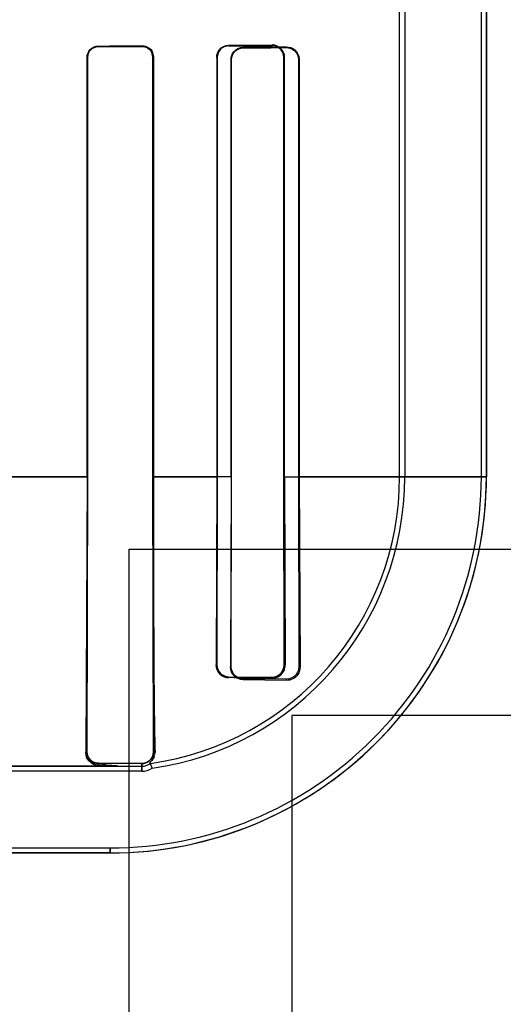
# Model space of a CAD drawing. Header units: millimetres. Extents: x 0 to 297, y 0 to 210.
# Tile 128 of 256: x 56.8808 to 56.9643, y 156.6153 to 156.7855. Entities that reach past the tile are written whole.
import ezdxf

# ---------------------------------------------------------------- set-up
doc = ezdxf.new("R2010")
doc.units = ezdxf.units.MM
doc.header["$LTSCALE"] = 16.335
doc.layers.get('0').update_dxf_attribs({"linetype": 'CONTINUOUS'})
for name, color, linetype in [('AXES_REF', 7, 'CONTINUOUS'), ('INTFCLR_1', 7, 'CONTINUOUS'), ('INTFCLR_72935', 7, 'CONTINUOUS')]:
    doc.layers.add(name, color=color, linetype=linetype)

msp = doc.modelspace()

# ---------------------------------------------------------------- linework, layer by layer
at = {"color": 7, "linetype": 'Continuous'}
for p, q in [((56.899636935, 156.4689782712), (56.899636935, 156.6939782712)), ((56.899636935, 156.6939782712), (57.068386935, 156.6939782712)), ((56.927761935, 156.6652548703), (56.927761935, 156.6030208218)), ((57.068386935, 156.6652548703), (56.927761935, 156.6652548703))]:
    msp.add_line(p, q, dxfattribs=at)
for radius in [4.8479140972, 4.8475, 4.8164570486]:
    msp.add_circle((57.445730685, 154.9564782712), radius, dxfattribs=at)
msp.add_arc((57.445730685, 154.9564782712), 4.8, 278.2771290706, 261.7228709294, dxfattribs=at)
at = {"layer": 'AXES_REF', "color": 9, "linetype": 'Continuous'}
for radius in [4.4222561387, 2.9642884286]:
    msp.add_circle((57.445730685, 154.9564782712), radius, dxfattribs=at)
at = {"layer": 'AXES_REF', "color": 7, "linetype": 'Continuous'}
msp.add_arc((57.445730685, 154.9564782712), 4.91, 143.2753905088, 36.7246094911, dxfattribs=at)
at = {"layer": 'INTFCLR_1', "color": 6, "linetype": 'Continuous'}
for p, q in [((56.9604852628, 156.7064711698), (56.9604852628, 158.0414795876)), ((56.9613668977, 156.7064711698), (56.9613668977, 158.0414711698)), ((56.9463668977, 156.7064711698), (56.9463668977, 156.7902665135)), ((56.9472485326, 156.7902664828), (56.9472485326, 156.7064711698)), ((56.8923954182, 156.7064711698), (56.8923954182, 156.7789711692)), ((56.8924774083, 156.7064711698), (56.8924774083, 156.7789711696)), ((56.903752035, 156.7789711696), (56.903752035, 156.7064711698)), ((56.9038426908, 156.7789711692), (56.9038426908, 156.7064711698)), ((56.9172588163, 156.7064711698), (56.9172588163, 156.7786226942)), ((56.91736256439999, 156.7064711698), (56.91736256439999, 156.7786226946)), ((56.9288876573, 156.7786226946), (56.9288876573, 156.7064711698)), ((56.929014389, 156.7786226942), (56.929014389, 156.7064711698)), ((56.8923954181, 156.7064711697), (56.8921642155, 156.6589711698)), ((56.892362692, 156.6589711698), (56.8924774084, 156.7064711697)), ((56.903752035, 156.7064711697), (56.9038797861, 156.6589711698)), ((56.9172588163, 156.7064711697), (56.917155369, 156.6736226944)), ((56.91730301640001, 156.6736226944), (56.9173625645, 156.7064711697)), ((56.9288876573, 156.7064711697), (56.9289586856, 156.6736226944)), ((56.929014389, 156.7064711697), (56.9291696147, 156.6736226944)), ((56.9268408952, 156.6715102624), (56.9193408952, 156.671562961)), ((56.9268408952, 156.671296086), (56.9193408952, 156.6713948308)), ((56.9018408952, 156.6569285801), (56.8943408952, 156.6569695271)), ((56.9036486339, 156.6561132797), (56.903322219, 156.6569572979)), ((56.9018408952, 156.6555895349), (56.77679555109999, 156.6555895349)), ((56.8963668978, 156.6564711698), (56.9018408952, 156.6564711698)), ((56.4748148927, 156.6423528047), (56.89636689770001, 156.6423528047))]:
    msp.add_line(p, q, dxfattribs=at)
at = {"layer": 'INTFCLR_1', "color": 9, "linetype": 'Continuous'}
for p, q in [((56.8943408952, 156.7809256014), (56.8943408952, 156.7808421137)), ((56.9018408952, 156.7808737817), (56.9018408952, 156.7809624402)), ((56.9193408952, 156.780719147), (56.9193408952, 156.7806118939)), ((56.9268408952, 156.780656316), (56.9268408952, 156.7807770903)), ((56.8924774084, 156.7789711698), (56.8923954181, 156.7789711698)), ((56.9038426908, 156.7789711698), (56.903752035, 156.7789711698)), ((56.9173625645, 156.7786226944), (56.9172588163, 156.7786226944)), ((56.929014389, 156.7786226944), (56.9288876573, 156.7786226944)), ((56.8924768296, 156.7064701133), (56.8786535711, 156.7064701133)), ((56.9173624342, 156.7064701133), (56.9037518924, 156.7064701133)), ((56.9613668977, 156.7064701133), (56.9288867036, 156.7064701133)), ((56.917155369, 156.6736226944), (56.91730301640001, 156.6736226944)), ((56.9289586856, 156.6736226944), (56.9291696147, 156.6736226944)), ((56.9193408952, 156.671562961), (56.9193408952, 156.6713948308)), ((56.9268408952, 156.671296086), (56.9268408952, 156.6715102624)), ((56.8921642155, 156.6589711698), (56.892362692, 156.6589711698)), ((56.90413466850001, 156.6589711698), (56.9038797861, 156.6589711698)), ((56.8943408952, 156.6569695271), (56.8943408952, 156.6566509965)), ((56.9018408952, 156.6555895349), (56.9018408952, 156.6569285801)), ((56.7767956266, 156.6564711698), (56.8963668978, 156.6564711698)), ((56.4748153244, 156.6414711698), (56.8963664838, 156.6414711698)), ((56.89636689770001, 156.6423528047), (56.89636689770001, 156.6414711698))]:
    msp.add_line(p, q, dxfattribs=at)
at = {"layer": 'INTFCLR_1', "color": 7, "linetype": 'Continuous'}
for p, q in [((56.90246181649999, 156.7808665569), (56.9018408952, 156.7809624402)), ((56.9018408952, 156.7808737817), (56.9024526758, 156.7807756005)), ((56.9268408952, 156.780656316), (56.9274534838, 156.780565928)), ((56.8931963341, 156.6570150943), (56.89349975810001, 156.6568473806)), ((56.89349975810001, 156.6568473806), (56.8938342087, 156.6567253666)), ((56.8938342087, 156.6567253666), (56.8943408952, 156.6566509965))]:
    msp.add_line(p, q, dxfattribs=at)
msp.add_lwpolyline([(56.8926849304, 156.6578730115), (56.8926143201, 156.6579900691), (56.89255283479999, 156.6581097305), (56.89250036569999, 156.6582312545), (56.8924568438, 156.6583536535), (56.8924219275, 156.6584765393), (56.8923951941, 156.6586001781), (56.8923764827, 156.6587243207), (56.8923657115, 156.6588481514), (56.892362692, 156.6589711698)], dxfattribs=at)
at = {"layer": 'INTFCLR_1', "color": 6, "linetype": 'Continuous'}
for centre, radius, start, end in [((56.89636689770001, 156.7064711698), 0.065, 270.0000000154, 360), ((56.89636689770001, 156.7064711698), 0.06411836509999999, 270.0000001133, 2.894e-07), ((56.89636689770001, 156.7064711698), 0.05, 277.9961422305, 359.9999999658), ((56.89636689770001, 156.7064711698), 0.0508816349, 278.227923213, 3.647e-07), ((56.9018408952, 156.6589711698), 0.0025, 270.0000000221, 306.3367162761), ((56.9018408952, 156.6589711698), 0.0033816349, 269.9999963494, 302.3151183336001)]:
    msp.add_arc(centre, radius, start, end, dxfattribs=at)
for centre, major_axis, start_param, end_param in [((56.68559089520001, 156.7814711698), (0.2607760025, 0), -0.642674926, -0.5930216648), ((56.68559089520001, 156.7814711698), (0.2757760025, 0), -0.7121557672, -0.6694696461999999), ((56.68559089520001, 156.7811226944), (0.2607760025, 0), -0.4592997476, -0.3894356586), ((56.68559089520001, 156.7811226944), (0.2757760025, 0), -0.5593349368, -0.5057648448)]:
    msp.add_ellipse(centre, major_axis=major_axis, ratio=0.0034906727, start_param=start_param, end_param=end_param, dxfattribs=at)
for points, knots in [([(56.8923954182, 156.7789711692), (56.8923954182, 156.7794295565), (56.8927655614, 156.7804581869), (56.8938053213, 156.7809231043), (56.8943408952, 156.7809256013)], [0, 0, 0, 0, 0.4611694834, 1, 1, 1, 1]), ([(56.8924774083, 156.7789711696), (56.8924774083, 156.779424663), (56.8928483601, 156.7804124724), (56.893842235, 156.7808400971), (56.8943408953, 156.7808421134)], [0, 0, 0, 0, 0.476279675, 1, 1, 1, 1]), ([(56.9172588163, 156.7786226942), (56.9172588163, 156.7790866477), (56.9176250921, 156.7801830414), (56.9187410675, 156.7807149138), (56.9193408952, 156.7807191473)], [0, 0, 0, 0, 0.4361301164, 1, 1, 1, 1]), ([(56.91736256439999, 156.7786226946), (56.91736256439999, 156.7791229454), (56.91777746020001, 156.7801754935), (56.918829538, 156.7806090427), (56.9193408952, 156.780611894)], [0, 0, 0, 0, 0.4945066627, 1, 1, 1, 1]), ([(56.9268408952, 156.7807770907), (56.92732515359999, 156.7807812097), (56.9284672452, 156.7804041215), (56.929014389, 156.7792421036), (56.929014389, 156.7786226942)], [0, 0, 0, 0, 0.4387808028, 1, 1, 1, 1]), ([(56.9038426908, 156.7064711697), (56.9038426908, 156.7055884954), (56.9038429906, 156.7038209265), (56.9038443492, 156.7011641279), (56.9038462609, 156.6989431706), (56.9038482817, 156.6971586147), (56.9038500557, 156.6958128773), (56.9038520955, 156.6944616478), (56.9038544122, 156.6931044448), (56.9038570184, 156.6917412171), (56.9038599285, 156.69037176), (56.9038631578, 156.6889963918), (56.9038667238, 156.6876152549), (56.9038706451, 156.6862290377), (56.90387494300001, 156.6848383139), (56.9038796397, 156.6834442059), (56.90388476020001, 156.6820478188), (56.90389033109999, 156.6806507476), (56.9038963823, 156.67925465), (56.9039029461, 156.6778616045), (56.9039100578, 156.6764740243), (56.9039177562, 156.675094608), (56.9039260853, 156.6737263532), (56.9039350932, 156.6723724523), (56.9039479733, 156.6706072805), (56.9039658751, 156.6684669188), (56.9039911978, 156.6660163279), (56.904020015, 156.6637859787), (56.9040602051, 156.6614610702), (56.90409670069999, 156.6598920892), (56.90413466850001, 156.6589711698)], [0, 0, 0, 0, 0.0557454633, 0.111631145, 0.1677906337, 0.1960104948, 0.2243351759, 0.2527810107, 0.2813477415, 0.3100497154, 0.3388760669, 0.3678362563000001, 0.3969115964, 0.4261023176, 0.4553834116, 0.4847434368, 0.5141479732, 0.5435730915, 0.5729764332, 0.6023196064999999, 0.6315521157, 0.6606104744, 0.6894382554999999, 0.7179661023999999, 0.7461182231, 0.8009209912, 0.8531456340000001, 0.900894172, 0.9417897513, 1, 1, 1, 1]), ([(56.9193408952, 156.6713948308), (56.91882361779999, 156.6714003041), (56.9176640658, 156.6718309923), (56.9171503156, 156.6730149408), (56.917155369, 156.6736226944)], [0, 0, 0, 0, 0.4597947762, 1, 1, 1, 1]), ([(56.9193408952, 156.671562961), (56.918856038, 156.6715661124), (56.9177768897, 156.6719662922), (56.9173007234, 156.6730628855), (56.91730301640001, 156.6736226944)], [0, 0, 0, 0, 0.4641296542, 1, 1, 1, 1]), ([(56.9289586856, 156.6736226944), (56.9289610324, 156.6731553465), (56.9285940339, 156.6720408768), (56.9274524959, 156.6715055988), (56.9268408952, 156.6715102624)], [0, 0, 0, 0, 0.4331471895, 1, 1, 1, 1]), ([(56.9291696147, 156.6736226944), (56.9291768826, 156.6731590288), (56.9288374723, 156.671935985), (56.9275639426, 156.6712836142), (56.9268408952, 156.671296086)], [0, 0, 0, 0, 0.3907080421, 1, 1, 1, 1]), ([(56.9038797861, 156.6589711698), (56.9038831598, 156.6585064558), (56.9035163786, 156.6574273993), (56.9024178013, 156.6569252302), (56.9018408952, 156.6569285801)], [0, 0, 0, 0, 0.4461476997, 1, 1, 1, 1]), ([(56.89636689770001, 156.6564711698), (56.8968150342, 156.6564711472), (56.8986262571, 156.6564642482), (56.8957154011, 156.6566582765), (56.8949294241, 156.6566407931), (56.8943408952, 156.6566509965)], [0, 0, 0, 0, 0.2848409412, 0.6258676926, 1, 1, 1, 1])]:
    msp.add_open_spline(points, degree=3, knots=knots, dxfattribs=at)
at = {"layer": 'INTFCLR_1', "color": 7, "linetype": 'Continuous'}
for points, knots in [([(56.9018408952, 156.7809624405), (56.90236478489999, 156.7809565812), (56.9034308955, 156.7805303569), (56.90384454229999, 156.7794665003), (56.9038426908, 156.7789711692)], [0, 0, 0, 0, 0.5140239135, 1, 1, 1, 1]), ([(56.9018408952, 156.7808737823), (56.9022989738, 156.7808674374), (56.90330879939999, 156.7805099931), (56.9037545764, 156.7794862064), (56.903752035, 156.7789711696)], [0, 0, 0, 0, 0.4707549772, 1, 1, 1, 1]), ([(56.9268408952, 156.7806563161), (56.9273334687, 156.7806524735), (56.92841567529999, 156.7802657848), (56.9288897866, 156.779171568), (56.9288876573, 156.7786226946)], [0, 0, 0, 0, 0.4729760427, 1, 1, 1, 1]), ([(56.8943408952, 156.6566509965), (56.8938498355, 156.6566640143), (56.8926733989, 156.6571062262), (56.8921932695, 156.6583192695), (56.8921642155, 156.6589711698)], [0, 0, 0, 0, 0.4294815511, 1, 1, 1, 1]), ([(56.8943410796, 156.6569695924), (56.8938823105, 156.6569700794), (56.8928370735, 156.6573469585), (56.89235421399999, 156.6584145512), (56.89236214, 156.658970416)], [0, 0, 0, 0, 0.4521273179, 1, 1, 1, 1])]:
    msp.add_open_spline(points, degree=3, knots=knots, dxfattribs=at)
for points in [[(56.9024526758, 156.7807756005), (56.9029468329, 156.7806103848), (56.9036007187, 156.7802357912), (56.90360070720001, 156.7797147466)], [(56.9038426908, 156.7789711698), (56.90384268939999, 156.779471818), (56.9037527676, 156.7802087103), (56.9032762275, 156.7803621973)], [(56.9274534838, 156.780565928), (56.9278927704, 156.7804303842), (56.92855545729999, 156.7801963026), (56.92855543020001, 156.7797365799)], [(56.8921642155, 156.6589711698), (56.8921500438, 156.6584243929), (56.8923361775, 156.6579100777), (56.8927226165, 156.6574282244)], [(56.8943408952, 156.6569695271), (56.8938890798, 156.6569719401), (56.8933155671, 156.6570595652), (56.8930690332, 156.6574381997)]]:
    msp.add_open_spline(points, degree=3, dxfattribs=at)
at = {"layer": 'INTFCLR_1', "color": 6, "linetype": 'Continuous'}
msp.add_open_spline([(56.90413466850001, 156.6589711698), (56.9041554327, 156.6584675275), (56.90322204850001, 156.6574464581), (56.9037212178, 156.6575165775)], degree=3, dxfattribs=at)
at = {"layer": 'INTFCLR_72935', "color": 6, "linetype": 'Continuous'}
for p, q in [((56.9604852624, 156.7064711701), (56.9604852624, 158.0414880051)), ((56.9613668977, 158.0414711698), (56.9613668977, 156.7064711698)), ((56.9463668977, 156.7064711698), (56.9463668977, 156.7917307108)), ((56.9472485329, 156.7926258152), (56.9472485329, 156.7064711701)), ((56.8923954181, 156.7789711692), (56.8923954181, 156.7064711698)), ((56.8924774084, 156.7789711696), (56.8924774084, 156.7064711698)), ((56.90375203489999, 156.7064711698), (56.90375203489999, 156.7789711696)), ((56.9038426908, 156.7064711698), (56.9038426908, 156.7789711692)), ((56.9147751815, 156.7789711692), (56.9147751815, 156.7064711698)), ((56.914875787, 156.7789711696), (56.914875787, 156.7064711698)), ((56.9263715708, 156.7064711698), (56.9263715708, 156.7789711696)), ((56.9264923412, 156.7064711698), (56.9264923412, 156.7789711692)), ((56.8923954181, 156.7064711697), (56.8921642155, 156.6589711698)), ((56.8924774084, 156.7064711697), (56.892362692, 156.6589711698)), ((56.9038797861, 156.6589711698), (56.903752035, 156.7064711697)), ((56.9147751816, 156.7064711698), (56.9146794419, 156.6739711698)), ((56.914875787, 156.7064711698), (56.914819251, 156.6739711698)), ((56.92643806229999, 156.6739711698), (56.9263715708, 156.7064711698)), ((56.9264923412, 156.7064711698), (56.9266260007, 156.6739711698)), ((56.9168408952, 156.6719288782), (56.9243408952, 156.6718790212)), ((56.8943408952, 156.6569695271), (56.9018408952, 156.6569285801)), ((56.9036486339, 156.6561132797), (56.903322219, 156.6569572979)), ((56.901840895, 156.6555895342), (56.7744362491, 156.6555895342)), ((56.8963668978, 156.6564711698), (56.9018408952, 156.6564711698)), ((56.474814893, 156.6423528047), (56.8963668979, 156.6423528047))]:
    msp.add_line(p, q, dxfattribs=at)
at = {"layer": 'INTFCLR_72935', "color": 9, "linetype": 'Continuous'}
for p, q in [((56.8943408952, 156.7808421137), (56.8943408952, 156.7809256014)), ((56.9018408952, 156.7809624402), (56.9018408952, 156.7808737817)), ((56.9168408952, 156.7809466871), (56.9168408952, 156.7810504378)), ((56.9243408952, 156.7811050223), (56.9243408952, 156.7809893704)), ((56.8923954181, 156.7789711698), (56.8924774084, 156.7789711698)), ((56.903752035, 156.7789711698), (56.9038426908, 156.7789711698)), ((56.9147751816, 156.7789711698), (56.914875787, 156.7789711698)), ((56.9263715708, 156.7789711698), (56.92649234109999, 156.7789711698)), ((56.8786538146, 156.7064701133), (56.8924768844, 156.7064701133)), ((56.9037517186, 156.7064701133), (56.91487593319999, 156.7064701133)), ((56.9263707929, 156.7064701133), (56.9613668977, 156.7064701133)), ((56.914819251, 156.6739711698), (56.9146794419, 156.6739711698)), ((56.9266260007, 156.6739711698), (56.92643806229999, 156.6739711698)), ((56.9168408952, 156.6717718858), (56.9168408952, 156.6719288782)), ((56.9243408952, 156.6718790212), (56.9243408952, 156.6716879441)), ((56.892362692, 156.6589711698), (56.8921642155, 156.6589711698)), ((56.9038797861, 156.6589711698), (56.90413466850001, 156.6589711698)), ((56.8943408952, 156.6566509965), (56.8943408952, 156.6569695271)), ((56.9018408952, 156.6569285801), (56.9018408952, 156.6555895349)), ((56.8963668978, 156.6564711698), (56.77679555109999, 156.6564711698)), ((56.896366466, 156.6414711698), (56.4748153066, 156.6414711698)), ((56.89636689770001, 156.6414711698), (56.89636689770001, 156.6423528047))]:
    msp.add_line(p, q, dxfattribs=at)
at = {"layer": 'INTFCLR_72935', "color": 7, "linetype": 'Continuous'}
for p, q in [((56.9018408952, 156.7809624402), (56.90246069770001, 156.7808669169)), ((56.9024500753, 156.7807764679), (56.9018408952, 156.7808737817)), ((56.92495247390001, 156.7808983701), (56.9243408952, 156.7809893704)), ((56.8934997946, 156.6568473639), (56.8931963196, 156.6570151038)), ((56.8938343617, 156.6567253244), (56.8934997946, 156.6568473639)), ((56.8943408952, 156.6566509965), (56.8938343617, 156.6567253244))]:
    msp.add_line(p, q, dxfattribs=at)
msp.add_lwpolyline([(56.892362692, 156.6589711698), (56.8923657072, 156.65884823), (56.892376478, 156.6587243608), (56.8923952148, 156.6586000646), (56.8924220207, 156.6584761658), (56.8924570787, 156.6583529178), (56.892500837, 156.6582300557), (56.8925536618, 156.6581079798), (56.8926156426, 156.6579877), (56.8926869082, 156.6578699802)], dxfattribs=at)
at = {"layer": 'INTFCLR_72935', "color": 6, "linetype": 'Continuous'}
for centre, radius, start, end in [((56.89636689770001, 156.7064711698), 0.065, 269.9999999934, 359.9999999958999), ((56.89636689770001, 156.7064711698), 0.06411836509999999, 270.0000001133, 2.894e-07), ((56.89636689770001, 156.7064711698), 0.05, 277.996142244, 360), ((56.89636689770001, 156.7064711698), 0.0508816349, 278.2279232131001, 3.647e-07), ((56.8987744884, 154.7197822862), 1.9520732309, 89.2495726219, 89.46972089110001), ((56.9018408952, 156.6589711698), 0.0025, 270.0000000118, 306.3367162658), ((56.9018408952, 156.6589711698), 0.0033816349, 269.9999963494, 302.3151183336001)]:
    msp.add_arc(centre, radius, start, end, dxfattribs=at)
for major_axis, ratio, start_param, end_param in [((0.2607760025, 0), 0.0034906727, -0.642674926, -0.5930216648), ((0.2757760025, 0), 0.0034906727, -0.7121557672, -0.6694696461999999), ((0.2607760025, 0), 0.0034906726, -0.4804730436, -0.4139561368), ((0.2757760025, 0), 0.0034906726, -0.5761930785, -0.5241715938)]:
    msp.add_ellipse((56.68559089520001, 156.7814711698), major_axis=major_axis, ratio=ratio, start_param=start_param, end_param=end_param, dxfattribs=at)
for points, knots in [([(56.8923954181, 156.7789711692), (56.8923954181, 156.7794910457), (56.8928366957, 156.7805304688), (56.8938664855, 156.7809233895), (56.8943408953, 156.7809256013)], [0, 0, 0, 0, 0.5228612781, 1, 1, 1, 1]), ([(56.9147751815, 156.7789711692), (56.9147751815, 156.779436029), (56.9151435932, 156.7805246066), (56.9162502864, 156.7810464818), (56.9168408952, 156.7810504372)], [0, 0, 0, 0, 0.4404242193, 1, 1, 1, 1]), ([(56.9168408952, 156.7809466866), (56.9163375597, 156.7809439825), (56.9152932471, 156.7805188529), (56.914875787, 156.7794726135), (56.914875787, 156.7789711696)], [0, 0, 0, 0, 0.5009449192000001, 1, 1, 1, 1]), ([(56.9264923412, 156.7789711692), (56.9264923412, 156.7794568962), (56.9261021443, 156.7805856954), (56.92494816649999, 156.7811098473), (56.9243408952, 156.7811050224)], [0, 0, 0, 0, 0.4443908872, 1, 1, 1, 1]), ([(56.8943408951, 156.7808421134), (56.8938425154, 156.7808400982), (56.89284868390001, 156.78041281), (56.8924774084, 156.7794249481), (56.8924774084, 156.7789711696)], [0, 0, 0, 0, 0.5234231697, 1, 1, 1, 1]), ([(56.9038426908, 156.7064711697), (56.9038426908, 156.7055885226), (56.9038429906, 156.7038210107), (56.9038443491, 156.7011642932), (56.90384664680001, 156.6984949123), (56.90384993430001, 156.6958076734), (56.9038535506, 156.6935552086), (56.9038570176, 156.6917416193), (56.9038599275, 156.690372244), (56.9038631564, 156.6889969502), (56.903866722, 156.6876159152), (56.903870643, 156.6862297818), (56.9038749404, 156.6848391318), (56.90387963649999, 156.6834451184), (56.9038847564, 156.682048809), (56.9038903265, 156.6806518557), (56.903896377, 156.6792558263), (56.9039029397, 156.6778629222), (56.9039100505, 156.6764753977), (56.90391774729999, 156.6750961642), (56.9039260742, 156.6737280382), (56.903937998, 156.6719360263), (56.9039546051, 156.6697514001), (56.9039780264, 156.6672212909), (56.9040052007, 156.6648691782), (56.904036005, 156.6627799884), (56.9040742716, 156.6608442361), (56.9041081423, 156.65961457), (56.90413466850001, 156.6589711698)], [0, 0, 0, 0, 0.0557437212, 0.1116274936, 0.1677854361, 0.2243289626, 0.2813406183, 0.3100403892, 0.3388666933, 0.367823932, 0.3968975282, 0.4260864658, 0.4553657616, 0.4847246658, 0.5141261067, 0.5435504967, 0.5729501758, 0.6022933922, 0.63152055, 0.6605806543, 0.689400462, 0.7179263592, 0.7737579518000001, 0.8273748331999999, 0.8777225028, 0.9223159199, 0.9593314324, 1, 1, 1, 1]), ([(56.914819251, 156.6739711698), (56.9148171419, 156.6734310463), (56.9152714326, 156.6723459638), (56.9163446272, 156.6719319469), (56.9168408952, 156.6719288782)], [0, 0, 0, 0, 0.5211549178, 1, 1, 1, 1]), ([(56.9243408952, 156.6716879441), (56.9247940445, 156.67168178), (56.9259915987, 156.6720156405), (56.9266346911, 156.6732607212), (56.9266260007, 156.6739711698)], [0, 0, 0, 0, 0.3894422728, 1, 1, 1, 1]), ([(56.9243408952, 156.6718790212), (56.9248006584, 156.6718757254), (56.9259043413, 156.6722334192), (56.9264409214, 156.6733626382), (56.92643806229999, 156.6739711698)], [0, 0, 0, 0, 0.4303746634, 1, 1, 1, 1]), ([(56.9018408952, 156.6569285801), (56.9022998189, 156.6569259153), (56.9033771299, 156.6572884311), (56.9038840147, 156.6583886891), (56.9038797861, 156.6589711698)], [0, 0, 0, 0, 0.4406753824, 1, 1, 1, 1]), ([(56.8943408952, 156.6566509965), (56.8949298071, 156.6566407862), (56.8951411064, 156.6570457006), (56.8964659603, 156.656471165), (56.89636689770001, 156.6564711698)], [0, 0, 0, 0, 0.8560268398, 1, 1, 1, 1])]:
    msp.add_open_spline(points, degree=3, knots=knots, dxfattribs=at)
at = {"layer": 'INTFCLR_72935', "color": 7, "linetype": 'Continuous'}
for points, knots in [([(56.9038426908, 156.7789711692), (56.9038426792, 156.7794601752), (56.9034392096, 156.7805231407), (56.9023710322, 156.7809558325), (56.9018408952, 156.7809624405)], [0, 0, 0, 0, 0.4798014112, 1, 1, 1, 1]), ([(56.90375203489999, 156.7789711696), (56.9037521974, 156.7794820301), (56.9033149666, 156.780505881), (56.9023032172, 156.7808660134), (56.9018408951, 156.7808737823)], [0, 0, 0, 0, 0.5249027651, 1, 1, 1, 1]), ([(56.9263715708, 156.7789711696), (56.9263712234, 156.7794267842), (56.9260076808, 156.7804960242), (56.9249176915, 156.7809841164), (56.9243408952, 156.7809893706)], [0, 0, 0, 0, 0.4413011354, 1, 1, 1, 1]), ([(56.9146794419, 156.6739711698), (56.9146752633, 156.6733850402), (56.9151660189, 156.6722167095), (56.9163150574, 156.6717789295), (56.9168408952, 156.6717718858)], [0, 0, 0, 0, 0.5270943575, 1, 1, 1, 1]), ([(56.8921642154, 156.6589711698), (56.89218988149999, 156.6584439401), (56.8925254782, 156.657253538), (56.8937239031, 156.6566675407), (56.8943408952, 156.6566509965)], [0, 0, 0, 0, 0.4609805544, 1, 1, 1, 1]), ([(56.8923615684, 156.6589698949), (56.89235332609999, 156.6584129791), (56.8928378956, 156.6573449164), (56.8938828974, 156.6569699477), (56.8943406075, 156.6569691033)], [0, 0, 0, 0, 0.5489145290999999, 1, 1, 1, 1])]:
    msp.add_open_spline(points, degree=3, knots=knots, dxfattribs=at)
for points in [[(56.90246069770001, 156.7808669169), (56.9029328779, 156.7807151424), (56.90360459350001, 156.7804113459), (56.9036045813, 156.7799153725)], [(56.903752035, 156.7789711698), (56.9037520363, 156.7795084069), (56.9035791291, 156.7802615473), (56.9030693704, 156.780431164)], [(56.9263715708, 156.7789711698), (56.92637158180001, 156.7794305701), (56.9263396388, 156.7801301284), (56.92590095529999, 156.7802665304)], [(56.9153535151, 156.6723770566), (56.9149366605, 156.6727758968), (56.9146749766, 156.6733942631), (56.9146794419, 156.6739711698)], [(56.9168408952, 156.6717718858), (56.9163056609, 156.6717771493), (56.9157402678, 156.6720070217), (56.9153535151, 156.6723770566)], [(56.8931963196, 156.6570151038), (56.8925257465, 156.6573904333), (56.8921979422, 156.6578673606), (56.8922129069, 156.6584458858)], [(56.8926869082, 156.6578699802), (56.8929751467, 156.657429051), (56.8934792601, 156.6570025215), (56.89400603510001, 156.6569996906)]]:
    msp.add_open_spline(points, degree=3, dxfattribs=at)
at = {"layer": 'INTFCLR_72935', "color": 6, "linetype": 'Continuous'}
msp.add_open_spline([(56.903322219, 156.6569572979), (56.9028550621, 156.6568916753), (56.9040532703, 156.6577092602), (56.90403383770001, 156.6581806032)], degree=3, dxfattribs=at)

doc.saveas('drawing.dxf')
